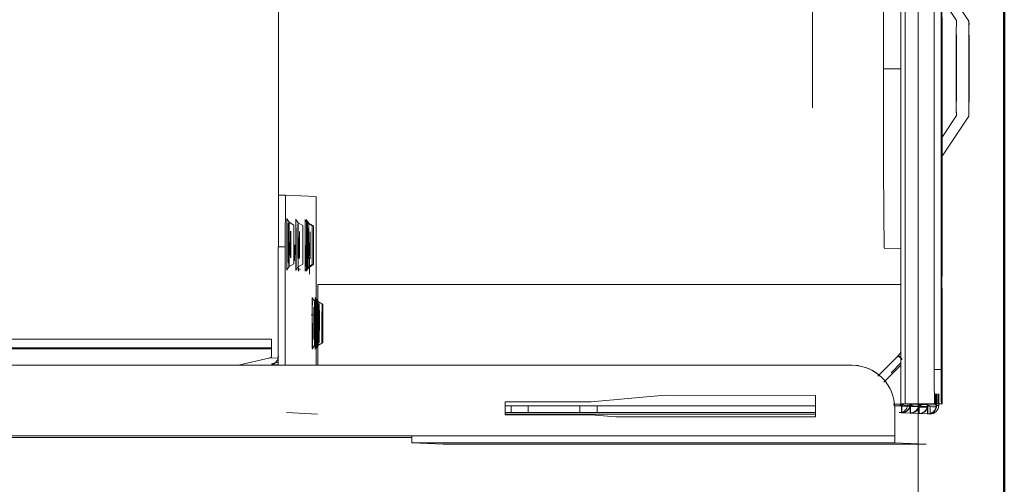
# Model space of a CAD drawing. Header units: millimetres. Extents: x 25873 to 52219, y 4748 to 39565.
# Tile 122 of 133: x 40189 to 40303, y 36689 to 36743. Entities that reach past the tile are written whole.
import ezdxf

# ---------------------------------------------------------------- set-up
doc = ezdxf.new("R2010")
doc.units = ezdxf.units.MM
doc.linetypes.add('ADSK_Осевая', pattern=[700, 500, -100, 0, -100])
doc.linetypes.add('ADSK_Скрыто', pattern=[300, 150, -150])
for name, color, linetype, lineweight in [('A-DETL-____-HDLN', 90, 'ADSK_Скрыто', 9), ('A-WALL-____-MCUT', 113, 'Continuous', 50), ('A-WALL-____-OTLN', 113, 'Continuous', 20), ('G-XREF-____-OTLN', 8, 'Continuous', 9), ('I-FURN-____-MCUT', 30, 'Continuous', 9), ('I-FURN-____-OTLN', 30, 'Continuous', 20), ('P-PIPE-____-CNTR', 3, 'ADSK_Осевая', 20)]:
    doc.layers.add(name, color=color, linetype=linetype, lineweight=lineweight)

# ---------------------------------------------------------------- blocks, each defined once
blk = doc.blocks.new('Прямая форма - V line-609324-В_Этаж 01_Отопление')
at = {"layer": 'A-WALL-____-MCUT', "color": 253}
blk.add_line((0, -400), (3619.95, -400), dxfattribs=at)
blk = doc.blocks.new('Прямая форма - SW - 003-609325-В_Этаж 01_Отопление')
blk.add_blockref('Прямая форма - V line-609324-В_Этаж 01_Отопление', (0, 0))
blk = doc.blocks.new('Прямая форма - V line-609776-В_Этаж 01_Отопление')
at = {"layer": 'I-FURN-____-MCUT', "color": 53}
for p, q in [((0, -3600), (0, 0)), ((-10, -10), (-10, -3600))]:
    blk.add_line(p, q, dxfattribs=at)
blk = doc.blocks.new('Прямая форма - FU - 052-609777-В_Этаж 01_Отопление')
blk.add_blockref('Прямая форма - V line-609776-В_Этаж 01_Отопление', (0, 0))
blk = doc.blocks.new('V line_ifc_RVT-1-В_Этаж 01_Отопление')
at = {"layer": 'A-WALL-____-OTLN', "color": 9, "lineweight": 20, "rotation": 270}
blk.add_blockref('Прямая форма - SW - 003-609325-В_Этаж 01_Отопление', (40703.24, 38587.58), dxfattribs=at)
at = {"layer": 'I-FURN-____-OTLN', "color": 9, "lineweight": 20}
blk.add_blockref('Прямая форма - FU - 052-609777-В_Этаж 01_Отопление', (40303.24, 38587.58), dxfattribs=at)
blk = doc.blocks.new('City Class FR - City Class F_iam-V81-В_Этаж 01_Отопление')
at = {"layer": 'A-DETL-____-HDLN'}
for p, q in [((172.77, 33.1), (172.76, 33.07)), ((157.54, -37.64), (157.54, -37.59))]:
    blk.add_line(p, q, dxfattribs=at)
at = {"layer": 'A-DETL-____-HDLN', "flags": 128}
for points in [[(163.02, -36.51), (163, -36.51), (162.97, -36.51), (162.94, -36.51), (162.9, -36.51), (162.86, -36.51), (162.81, -36.51), (162.76, -36.5)], [(163.01, -36.35), (162.98, -36.35), (162.95, -36.35), (162.91, -36.35), (162.86, -36.35)]]:
    blk.add_lwpolyline(points, dxfattribs=at)
at = {"layer": 'A-DETL-____-HDLN'}
for centre, start_param, end_param in [((169.18, -34.07), 3.150557, 3.490411), ((169.18, -34.07), 2.792279, 3.138605), ((169.18, -34.15), 3.150557, 3.490411), ((169.18, -34.15), 2.792279, 3.138605), ((169.18, -34.15), 5.933871, 6.274221), ((169.18, -34.07), 0.002988, 0.348818), ((169.18, -34.07), 5.933871, 6.274221), ((169.18, -34.15), 0.002988, 0.348818), ((160.13, -35.16), 2.792279, 3.138605), ((160.13, -35.16), 3.150557, 3.490411), ((160.13, -35.32), 3.150557, 3.490411), ((160.13, -35.32), 2.792279, 3.138605), ((160.13, -35.32), 5.933871, 6.274221), ((160.13, -35.32), 0.002988, 0.348818), ((160.13, -35.16), 5.933871, 6.274221), ((160.13, -35.16), 0.002988, 0.348818), ((169.16, -34.48), 2.792279, 3.138605), ((169.16, -34.48), 3.150557, 3.490411), ((169.16, -34.48), 5.933871, 6.274221), ((169.16, -34.48), 0.002988, 0.348818), ((160.08, -36.4), 2.792279, 3.138605), ((160.08, -36.4), 3.150557, 3.490411), ((160.08, -36.4), 0.002988, 0.348818), ((160.08, -36.4), 5.933871, 6.274221), ((160.03, -37.44), 2.792279, 3.138605), ((160.03, -37.44), 3.150557, 3.490411), ((160.03, -37.44), 0.002988, 0.348818), ((160.03, -37.44), 5.933871, 6.274221)]:
    blk.add_ellipse(centre, major_axis=(1.55, 0), ratio=0.005175, start_param=start_param, end_param=end_param, dxfattribs=at)
at = {"layer": 'G-XREF-____-OTLN'}
for p, q in [((134, 41.19), (129.18, 37.96)), ((149.66, 38.11), (145, 41.21)), ((133.93, 39.74), (131.29, 37.97)), ((147.42, 38.11), (144.93, 39.76)), ((174.35, 38.06), (39.36, 37.77)), ((159.35, 38.14), (139.35, 38.09)), ((178.35, 38.19), (164.98, 38.16)), ((164.98, 38.16), (178.35, 38.19)), ((174.35, 38.06), (174.35, 37.26)), ((178.53, 37.8), (177.18, 37.8)), ((178.36, 37.69), (177.18, 37.69)), ((178.35, 38.19), (178.35, 38.09)), ((178.35, 37.29), (178.35, 38.09)), ((178.52, 37.54), (178.53, 37.79)), ((174.35, 37.26), (39.36, 36.97)), ((177.18, 37.53), (178.52, 37.54)), ((178.52, 37.49), (177.18, 37.49)), ((178.51, 37.49), (177.18, 37.49)), ((177.18, 37.38), (178.36, 37.39)), ((177.18, 37.29), (178.36, 37.29)), ((178.35, 37.29), (178.36, 37.39)), ((178.36, 37.29), (178.36, 33.9)), ((178.47, 36.53), (178.51, 37.49)), ((178.73, 36.8), (179.53, 36.8)), ((179.53, 36.8), (179.52, 36.54)), ((178.38, 34.51), (178.42, 35.47)), ((178.42, 35.52), (178.47, 36.48)), ((178.63, 34.52), (178.67, 35.48)), ((178.67, 35.53), (178.72, 36.49)), ((178.67, 35.48), (178.67, 34.51)), ((178.72, 36.49), (178.72, 35.52)), ((179.47, 35.49), (179.43, 34.52)), ((179.52, 36.5), (179.47, 35.53)), ((183.03, 36.32), (182.87, 32.7)), ((183.15, -19.68), (183.03, 36.32)), ((183.03, 36.32), (183.15, -19.68)), ((178.58, 33.51), (178.62, 34.48)), ((178.62, 34.48), (178.63, 33.5)), ((179.42, 34.48), (179.38, 33.51)), ((39.37, 33.6), (178.36, 33.9)), ((39.37, 33.1), (178.37, 33.4)), ((178.37, 33.4), (39.37, 33.1)), ((139.53, 33.32), (139.53, 31.28)), ((160.33, 33.36), (160.34, 31.43)), ((164.68, -34.23), (164.54, 33.37)), ((173.61, 33.39), (174.76, 32.25)), ((175.83, 31.43), (173.86, 33.39)), ((178.38, 33.4), (178.38, 32.49)), ((178.58, 33.47), (178.57, 33.2)), ((178.57, 32.57), (178.57, 33.2)), ((179.38, 33.47), (179.37, 33.2)), ((172.77, 33.1), (172.76, 33.07)), ((172.76, 33.07), (172.89, 32.95)), ((172.89, 32.95), (172.76, 33.07)), ((172.89, 32.98), (172.77, 33.1)), ((172.89, 32.95), (175.13, 30.72)), ((175.13, 30.72), (172.89, 32.95)), ((179.37, 32.69), (178.87, 32.69)), ((182.07, 32.7), (179.37, 32.69)), ((182.19, -23.3), (182.07, 32.7)), ((182.87, 32.7), (182.99, -23.3)), ((89.49, 31.17), (139.53, 31.28)), ((173.88, 27.92), (173.88, 27.92)), ((173.88, 27.68), (174.51, -261.41)), ((177.42, 6.06), (177.39, 23.49)), ((177.39, 23.49), (179.89, 23.49)), ((178.64, -1.8), (178.59, 23.49)), ((179.39, 23.49), (179.44, -1.79)), ((179.64, -12.51), (179.56, 23.49)), ((179.64, -12.51), (179.56, 23.49)), ((179.89, 23.49), (179.94, 0.35)), ((178.19, -2.51), (177.42, 6.06)), ((179.94, 0.35), (179.69, -2.51)), ((178.65, -3.82), (178.64, -1.81)), ((179.44, -1.81), (178.64, -1.81)), ((179.44, -1.81), (179.45, -3.82)), ((178.21, -12.51), (178.19, -2.51)), ((179.69, -2.51), (179.71, -12.51)), ((178.66, -9.82), (178.65, -3.82)), ((178.65, -3.82), (179.45, -3.82)), ((179.45, -3.82), (179.46, -9.82)), ((178.66, -11.81), (178.66, -9.82)), ((178.66, -9.82), (179.46, -9.82)), ((179.46, -9.82), (179.46, -11.81)), ((179.71, -12.51), (178.21, -12.51)), ((178.67, -12.51), (178.66, -11.81)), ((178.66, -11.81), (179.46, -11.81)), ((179.46, -11.81), (179.47, -12.51)), ((183.15, -19.68), (182.99, -23.3)), ((182.32, -83.3), (182.19, -23.3)), ((182.36, -23.3), (182.48, -79.68)), ((174.01, -34.21), (164.68, -34.23)), ((166.92, -34.09), (166.6, -34.64)), ((166.94, -33.67), (166.62, -34.22)), ((166.93, -33.75), (166.62, -34.3)), ((168.19, -34.23), (168.19, -35)), ((171.72, -34.63), (171.41, -34.08)), ((171.74, -34.21), (171.42, -33.66)), ((171.74, -34.29), (171.42, -33.74)), ((179.52, -37.84), (179.68, -34.25)), ((154.48, -34.48), (154.32, -38.02)), ((157.89, -34.77), (157.57, -35.32)), ((157.88, -34.92), (157.57, -35.47)), ((174.01, -34.41), (160.49, -34.44)), ((161.56, -35.24), (163.49, -35.23)), ((162.19, -35.23), (163.49, -35.23)), ((162.69, -35.31), (162.37, -34.76)), ((162.69, -35.46), (162.37, -34.91)), ((157.83, -36.01), (157.52, -36.56)), ((162.64, -36.55), (162.32, -36)), ((157.79, -37.04), (157.47, -37.6)), ((157.54, -37.64), (157.54, -37.59)), ((162.59, -37.58), (162.27, -37.03)), ((162.54, -37.58), (162.54, -37.63)), ((154.32, -38.02), (154.32, -38.82)), ((154.32, -38.02), (154.32, -38.82)), ((160.32, -38.04), (174.02, -38.01)), ((160.32, -38.84), (160.32, -38.04)), ((174.02, -38.81), (160.32, -38.84)), ((173.86, -39.6), (173.67, -38.81)), ((173.99, -38.81), (173.95, -39.58)), ((48.72, -39.07), (157.91, -38.84)), ((172.98, -39.6), (171.02, -39.61)), ((171.02, -39.61), (171.48, -247.8)), ((172.48, -247.8), (172.02, -39.61)), ((172.59, -245.27), (172.15, -39.6)), ((173.21, -38.89), (173.17, -39.76)), ((173.17, -39.76), (174.03, -43.44))]:
    blk.add_line(p, q, dxfattribs=at)
at = {"layer": 'G-XREF-____-OTLN', "flags": 128}
for points in [[(178.52, 37.49), (178.6, 37.49), (178.69, 37.48), (178.78, 37.46), (178.87, 37.43), (178.96, 37.39), (179.05, 37.34), (179.13, 37.28), (179.2, 37.22), (179.26, 37.16), (179.32, 37.09), (179.36, 37.03), (179.4, 36.97), (179.43, 36.9), (179.45, 36.85), (179.47, 36.79), (179.49, 36.74), (179.5, 36.69), (179.5, 36.65), (179.51, 36.6), (179.51, 36.57), (179.52, 36.53), (179.52, 36.5)], [(178.42, 35.47), (178.51, 35.47), (178.6, 35.46), (178.69, 35.44), (178.78, 35.41), (178.87, 35.37), (178.96, 35.32), (179.04, 35.27), (179.11, 35.21), (179.17, 35.14), (179.22, 35.08), (179.27, 35.01), (179.31, 34.95), (179.34, 34.89), (179.36, 34.83), (179.38, 34.77), (179.39, 34.72), (179.4, 34.67), (179.41, 34.63), (179.42, 34.59), (179.42, 34.55), (179.42, 34.51), (179.42, 34.48)], [(178.47, 36.48), (178.56, 36.48), (178.64, 36.47), (178.74, 36.45), (178.83, 36.42), (178.92, 36.38), (179, 36.33), (179.08, 36.28), (179.15, 36.21), (179.22, 36.15), (179.27, 36.09), (179.31, 36.02), (179.35, 35.96), (179.38, 35.89), (179.41, 35.84), (179.42, 35.78), (179.44, 35.73), (179.45, 35.68), (179.46, 35.64), (179.46, 35.6), (179.47, 35.56), (179.47, 35.52), (179.47, 35.49)], [(178.38, 34.47), (178.46, 34.46), (178.55, 34.45), (178.64, 34.43), (178.73, 34.4), (178.82, 34.36), (178.91, 34.31), (178.99, 34.26), (179.06, 34.2), (179.12, 34.13), (179.18, 34.07), (179.22, 34), (179.26, 33.94), (179.29, 33.88), (179.31, 33.82), (179.33, 33.76), (179.35, 33.71), (179.36, 33.66), (179.37, 33.62), (179.37, 33.58), (179.38, 33.54), (179.38, 33.5), (179.38, 33.47)], [(172.35, 33.39), (172.42, 33.35), (172.49, 33.3), (172.55, 33.26), (172.61, 33.21), (172.68, 33.16), (172.73, 33.1), (172.76, 33.07)], [(166.62, -34.22), (166.25, -34.47), (166.23, -34.47)], [(171.74, -34.21), (172.11, -34.46), (172.13, -34.46)], [(157.57, -35.32), (157.2, -35.56), (157.18, -35.57)], [(162.69, -35.31), (163.06, -35.55), (163.09, -35.55)], [(166.6, -34.64), (166.23, -34.89), (166.21, -34.89)], [(166.62, -34.3), (166.25, -34.55), (166.23, -34.55)], [(171.72, -34.63), (172.09, -34.87), (172.12, -34.87)], [(171.74, -34.29), (172.11, -34.54), (172.13, -34.54)], [(157.57, -35.47), (157.2, -35.72), (157.17, -35.72)], [(162.69, -35.46), (163.06, -35.71), (163.08, -35.71)], [(163.02, -36.51), (163, -36.51), (162.97, -36.51), (162.94, -36.51), (162.9, -36.51), (162.86, -36.51), (162.81, -36.51), (162.76, -36.5)], [(163.01, -36.35), (162.98, -36.35), (162.95, -36.35), (162.91, -36.35), (162.86, -36.35)], [(157.47, -37.6), (157.1, -37.84), (157.08, -37.84)], [(157.52, -36.56), (157.15, -36.81), (157.13, -36.81)], [(162.59, -37.58), (162.96, -37.83), (162.98, -37.83)], [(162.64, -36.55), (163.01, -36.79), (163.03, -36.8)]]:
    blk.add_lwpolyline(points, dxfattribs=at)
at = {"layer": 'G-XREF-____-OTLN'}
for centre, major_axis, ratio, start_param, end_param in [((139.5, 41.2), (5.5, 0.01), 0.005175, 3.141345, 6.282937), ((139.5, 41.2), (5.5, 0.01), 0.005175, 2.748646, 3.133855), ((139.5, 41.2), (5.5, 0.01), 0.005175, 0.786618, 2.355947), ((139.5, 41.2), (5.5, 0.01), 0.005175, 0.007759, 0.392451), ((139.43, 39.75), (5.5, 0.01), 0.005175, 3.141345, 6.282937), ((139.43, 39.75), (5.5, 0.01), 0.005175, 2.748646, 3.133855), ((139.43, 39.75), (5.5, 0.01), 0.005175, 0.786618, 2.355947), ((139.43, 39.75), (5.5, 0.01), 0.005175, 0.007759, 0.392451), ((139.35, 38.06), (6.5, 0.01), 0.005175, 1.570548, 4.712141), ((159.35, 38.1), (6.5, 0.01), 0.005175, 4.712141, 7.853734), ((174.35, 38.08), (4, 0.01), 0.005175, 4.712141, 6.282937), ((178.36, 37.19), (-0.002, 1), 0.000248, 5.240673, 6.283185), ((178.53, 36.79), (-0.999, 0.046), 0.999987, 3.189473, 4.760269), ((174.35, 37.28), (4, 0.01), 0.005175, 4.712141, 6.282937), ((178.36, 37.19), (0, 0.2), 0.000248, 5.240673, 6.283185), ((178.52, 36.49), (-0.999, 0.046), 0.999987, 3.189473, 4.760269), ((178.18, 36.66), (0.408, 0.817), 0.406332, 0.200707, 0.206545), ((178.18, 36.7), (0.405, 0.818), 0.410153, 4.707192, 6.479346), ((178.52, 36.54), (-0.999, 0.046), 0.999987, 3.189473, 4.760269), ((178.18, 36.66), (0.408, 0.817), 0.406332, 4.717576, 6.483395), ((178.52, 36.49), (-0.2, 0.009), 0.999987, 3.974871, 4.760269), ((178.52, 36.54), (1, 0.002), 0.005175, 4.712141, 6.282937), ((178.53, 36.79), (1, 0.002), 0.005175, 0, 0.78515), ((178.09, 34.68), (0.405, 0.818), 0.410153, 4.707192, 6.479346), ((178.43, 34.52), (-0.999, 0.046), 0.999987, 3.189473, 4.760269), ((178.42, 34.47), (-0.999, 0.046), 0.999987, 3.189473, 4.760269), ((178.09, 34.64), (0.408, 0.817), 0.406332, 0.200707, 0.206545), ((178.09, 34.64), (0.408, 0.817), 0.406332, 4.717576, 6.483395), ((178.14, 35.69), (0.405, 0.818), 0.410153, 4.707192, 6.479346), ((178.47, 35.53), (-0.999, 0.046), 0.999987, 3.189473, 4.760269), ((178.47, 35.48), (-0.999, 0.046), 0.999987, 3.189473, 4.760269), ((178.14, 35.65), (0.408, 0.817), 0.406332, 0.200707, 0.206545), ((178.14, 35.65), (0.408, 0.817), 0.406332, 4.717576, 6.483395), ((178.47, 35.48), (-0.2, 0.009), 0.999987, 3.974871, 4.760269), ((178.47, 35.53), (1, 0.002), 0.005175, 4.712141, 6.282937), ((178.47, 35.48), (1, 0.002), 0.005175, 0.000024, 1.570548), ((178.52, 36.49), (1, 0.002), 0.005175, 0.000024, 1.570548), ((178.05, 33.67), (0.405, 0.818), 0.410153, 4.745079, 6.479346), ((178.38, 33.51), (-0.999, 0.046), 0.999987, 3.189473, 4.760269), ((178.04, 33.63), (0.408, 0.817), 0.406332, 4.797222, 6.483395), ((178.38, 33.47), (-0.999, 0.046), 0.999987, 3.189473, 4.760269), ((178.42, 34.47), (-0.2, 0.009), 0.999987, 3.974871, 4.760269), ((178.42, 34.47), (1, 0.002), 0.005175, 0.000024, 1.570548), ((178.43, 34.52), (1, 0.002), 0.005175, 4.712141, 6.282937), ((173.47, 33.78), (0.706, 0.709), 0.003484, 3.141593, 4.320185), ((173.47, 33.81), (0.706, 0.709), 0.003484, 1.955331, 3.137758), ((178.37, 33.2), (-0.999, 0.046), 0.999987, 3.390831, 4.760269), ((178.36, 34.4), (-0.002, 1), 0.000248, 2.09908, 3.141593), ((178.37, 33.2), (-0.2, 0.009), 0.999987, 3.189473, 4.760269), ((178.38, 33.47), (-0.2, 0.009), 0.999987, 3.189473, 4.760269), ((178.38, 33.51), (1, 0.002), 0.005175, 4.712141, 6.282937), ((178.38, 33.47), (0.2, 0), 0.005175, 0, 1.570548), ((178.38, 33.47), (1, 0.002), 0.005175, 0.000024, 1.570548), ((178.37, 33.2), (-0.999, 0.046), 0.999987, 3.189473, 3.390831), ((178.88, 27.69), (-4.99, 0.23), 0.999987, 4.760267, 6.331065), ((182.07, 32.7), (0.8, 0.002), 0.005175, 4.712141, 6.282937), ((139.54, 31.39), (20.8, 0.05), 0.005175, 4.712141, 6.282937), ((178.88, 27.69), (-4.99, 0.23), 0.999987, 5.545666, 6.283185), ((182.19, -23.3), (0.8, 0.002), 0.005175, 4.712141, 6.282937), ((169.18, -34.22), (2.56, 0.01), 0.005175, 1.570548, 3.138605), ((169.18, -34.22), (2.56, 0.01), 0.005175, 3.141345, 4.712141), ((169.16, -34.08), (2.24, 0), 0.005175, 0.002988, 3.138605), ((169.16, -34.08), (2.24, 0), 0.005175, 3.150557, 6.274221), ((169.18, -33.75), (2.24, 0), 0.005175, 0.002988, 3.138605), ((169.18, -33.75), (2.24, 0), 0.005175, 3.150557, 6.274221), ((169.18, -33.67), (2.24, 0), 0.005175, 0.002988, 3.138605), ((169.18, -33.67), (2.24, 0), 0.005175, 3.150557, 6.274221), ((169.18, -34.07), (1.55, 0), 0.005175, 0.002988, 3.138605), ((169.18, -34.07), (1.55, 0), 0.005175, 3.150557, 6.274221), ((169.18, -34.15), (1.55, 0), 0.005175, 0.002988, 3.138605), ((169.18, -34.15), (1.55, 0), 0.005175, 3.150557, 6.274221), ((169.18, -34.22), (2.56, 0.01), 0.005175, 0.002988, 1.570548), ((169.18, -34.22), (2.56, 0.01), 0.005175, 4.712141, 6.282937), ((160.48, -34.47), (6, 0.01), 0.005175, 1.570548, 3.020085), ((160.13, -35.31), (2.56, 0.01), 0.005175, 1.570548, 3.138605), ((160.13, -35.31), (2.56, 0.01), 0.005175, 3.141345, 4.712141), ((160.13, -34.92), (2.24, 0), 0.005175, 0.002988, 3.138605), ((160.13, -34.92), (2.24, 0), 0.005175, 3.150557, 6.274221), ((160.13, -34.76), (2.24, 0), 0.005175, 0.002988, 3.138605), ((160.13, -34.76), (2.24, 0), 0.005175, 3.150557, 6.274221), ((160.13, -35.16), (1.55, 0), 0.005175, 0.002988, 3.138605), ((160.13, -35.16), (1.55, 0), 0.005175, 3.150557, 6.274221), ((160.13, -35.32), (1.55, 0), 0.005175, 3.150557, 6.274221), ((160.13, -35.32), (1.55, 0), 0.005175, 0.002988, 3.138605), ((160.13, -35.31), (2.56, 0.01), 0.005175, 0.002988, 1.570548), ((160.13, -35.31), (2.56, 0.01), 0.005175, 4.712141, 6.282937), ((169.16, -34.88), (2.99, 0.01), 0.005175, 2.355947, 3.141345), ((169.16, -34.88), (2.99, 0.01), 0.005175, 3.141345, 4.712141), ((169.18, -34.47), (2.99, 0.01), 0.005175, 1.570548, 3.141345), ((169.18, -34.47), (2.99, 0.01), 0.005175, 3.141345, 4.712141), ((169.18, -34.55), (2.99, 0.01), 0.005175, 1.570548, 3.141345), ((169.18, -34.55), (2.99, 0.01), 0.005175, 3.141345, 4.712141), ((169.16, -34.63), (2.56, 0.01), 0.005175, 1.570548, 3.138605), ((169.16, -34.63), (2.56, 0.01), 0.005175, 3.141345, 4.712141), ((169.18, -34.3), (2.56, 0.01), 0.005175, 1.570548, 3.138605), ((169.18, -34.3), (2.56, 0.01), 0.005175, 3.141345, 4.712141), ((169.18, -34.7), (1.87, 0), 0.005175, 1.570548, 3.138605), ((169.18, -34.7), (1.87, 0), 0.005175, 3.141345, 4.712141), ((169.18, -34.62), (1.87, 0), 0.005175, 1.570548, 3.138605), ((169.18, -34.62), (1.87, 0), 0.005175, 3.141345, 4.712141), ((169.16, -34.48), (1.55, 0), 0.005175, 0.002988, 3.138605), ((169.16, -34.48), (1.55, 0), 0.005175, 3.150557, 6.274221), ((169.16, -34.63), (2.56, 0.01), 0.005175, 0.002988, 1.570548), ((169.16, -34.63), (2.56, 0.01), 0.005175, 4.712141, 6.282937), ((169.16, -34.88), (2.99, 0.01), 0.005175, 4.712141, 7.853734), ((169.18, -34.3), (2.56, 0.01), 0.005175, 0.002988, 1.570548), ((169.18, -34.3), (2.56, 0.01), 0.005175, 4.712141, 6.282937), ((169.18, -34.47), (2.99, 0.01), 0.005175, 4.712141, 7.853734), ((169.18, -34.55), (2.99, 0.01), 0.005175, 4.712141, 7.853734), ((169.18, -34.62), (1.87, 0), 0.005175, 4.712141, 6.282937), ((169.18, -34.62), (1.87, 0), 0.005175, 0.002988, 1.570548), ((169.18, -34.7), (1.87, 0), 0.005175, 0.002988, 1.570548), ((169.18, -34.7), (1.87, 0), 0.005175, 4.712141, 6.282937), ((160.13, -35.72), (2.99, 0.01), 0.005175, 2.355947, 3.141345), ((160.13, -35.72), (2.99, 0.01), 0.005175, 3.141345, 4.712141), ((160.13, -35.56), (2.99, 0.01), 0.005175, 1.570548, 3.141345), ((160.13, -35.56), (2.99, 0.01), 0.005175, 3.141345, 4.712141), ((160.13, -35.47), (2.56, 0.01), 0.005175, 1.570548, 3.138605), ((160.13, -35.47), (2.56, 0.01), 0.005175, 3.141345, 4.712141), ((160.08, -36), (2.24, 0), 0.005175, 0.002988, 3.138605), ((160.08, -36), (2.24, 0), 0.005175, 3.150557, 6.274221), ((160.08, -36.4), (1.55, 0), 0.005175, 0.002988, 3.138605), ((160.08, -36.4), (1.55, 0), 0.005175, 3.150557, 6.274221), ((160.13, -35.47), (2.56, 0.01), 0.005175, 0.002988, 1.570548), ((160.13, -35.47), (2.56, 0.01), 0.005175, 4.712141, 6.282937), ((160.13, -35.56), (2.99, 0.01), 0.005175, 4.712141, 7.853734), ((160.13, -35.72), (2.99, 0.01), 0.005175, 4.712141, 7.853734), ((160.13, -36.52), (2.99, 0.01), 0.005175, 0.019868, 0.360448), ((160.13, -36.52), (2.99, 0.01), 0.005175, 5.919186, 6.262822), ((160.08, -36.8), (2.99, 0.01), 0.005175, 1.570548, 4.712141), ((160.03, -37.59), (2.56, 0.01), 0.005175, 1.570548, 3.138605), ((160.03, -37.59), (2.56, 0.01), 0.005175, 3.141345, 4.712141), ((160.08, -36.55), (2.56, 0.01), 0.005175, 1.570548, 3.138605), ((160.08, -36.55), (2.56, 0.01), 0.005175, 3.141345, 4.712141), ((160.04, -37.59), (2.5, 0.01), 0.005175, 0, 3.141345), ((160.04, -37.64), (2.5, 0.01), 0.005175, 3.141593, 6.282937), ((160.03, -37.04), (2.24, 0), 0.005175, 0.002988, 3.138605), ((160.03, -37.04), (2.24, 0), 0.005175, 3.150557, 6.274221), ((160.03, -37.44), (1.55, 0), 0.005175, 0.002988, 3.138605), ((160.03, -37.44), (1.55, 0), 0.005175, 3.150557, 6.274221), ((160.05, -37.38), (1.55, 0), 0.005175, 0, 3.141345), ((160.05, -37.38), (1.55, 0), 0.005175, 3.141593, 6.282937), ((160.03, -37.59), (2.56, 0.01), 0.005175, 0.002988, 1.570548), ((160.03, -37.59), (2.56, 0.01), 0.005175, 4.712141, 6.282937), ((160.08, -36.55), (2.56, 0.01), 0.005175, 0.002988, 1.570548), ((160.08, -36.55), (2.56, 0.01), 0.005175, 4.712141, 6.282937), ((160.08, -36.8), (2.99, 0.01), 0.005175, 6.282937, 7.853734), ((160.08, -36.8), (2.99, 0.01), 0.005175, 4.712141, 6.282937), ((160.08, -36.95), (1.87, 0), 0.005175, 0.002988, 1.570548), ((160.08, -36.95), (1.87, 0), 0.005175, 4.712141, 6.282937), ((160.32, -38), (6, 0.01), 0.005175, 3.141593, 4.712141), ((160.32, -38.8), (6, 0.01), 0.005175, 3.141593, 4.712141), ((160.03, -37.84), (2.99, 0.01), 0.005175, 1.570548, 4.712141), ((160.03, -37.84), (2.99, 0.01), 0.005175, 0.78515, 1.570548), ((160.03, -37.84), (2.99, 0.01), 0.005175, 4.712141, 6.282937), ((172.98, -39.8), (-0.999, 0.046), 0.999987, 3.416365, 4.744272), ((172.98, -39.8), (-0.2, 0.009), 0.999987, 3.416365, 4.760269)]:
    blk.add_ellipse(centre, major_axis=major_axis, ratio=ratio, start_param=start_param, end_param=end_param, dxfattribs=at)
blk = doc.blocks.new('City Class FR - City Class 25 FR-V82-В_Этаж 01_Отопление')
blk.add_blockref('City Class FR - City Class F_iam-V81-В_Этаж 01_Отопление', (0, 0))
blk = doc.blocks.new('ADSK_Полипропилен_Муфта с накидной гайкой - 32 x 1_-V115-В_Этаж 01_Отопление')
at = {"layer": 'A-DETL-____-HDLN', "color": 170}
for p, q in [((40180.86, 36790.38), (40164.7, 36790.41)), ((40173.92, 36789.87), (40173.91, 36789.87)), ((40160.46, 36788.67), (40149.01, 36777.26)), ((40196.5, 36777.16), (40185.09, 36788.61)), ((40185.09, 36788.61), (40185.18, 36788.61)), ((40185.18, 36788.61), (40196.58, 36777.16)), ((40162.43, 36786.95), (40150.53, 36775.1)), ((40180.97, 36787.64), (40164.18, 36787.67)), ((40194.57, 36775.01), (40182.73, 36786.91)), ((40182.81, 36786.9), (40194.66, 36775)), ((40196.58, 36777.16), (40196.5, 36777.16)), ((40149.8, 36773.35), (40149.76, 36756.56)), ((40195.26, 36756.46), (40195.3, 36773.25)), ((40195.38, 36773.25), (40195.34, 36756.46)), ((40147.24, 36773.03), (40147.21, 36756.87)), ((40198.21, 36756.76), (40198.24, 36772.92)), ((40198.24, 36772.92), (40198.33, 36772.92)), ((40198.33, 36772.92), (40198.29, 36756.75)), ((40150.48, 36754.8), (40162.33, 36742.9)), ((40182.63, 36742.86), (40194.53, 36754.71)), ((40194.61, 36754.7), (40182.71, 36742.86)), ((40148.95, 36752.63), (40160.36, 36741.18)), ((40184.99, 36741.12), (40196.44, 36752.53)), ((40196.53, 36752.52), (40185.07, 36741.12)), ((40196.44, 36752.53), (40196.53, 36752.52)), ((40164.08, 36742.17), (40180.87, 36742.14)), ((40164.59, 36739.41), (40180.75, 36739.38)), ((40171.52, 36739.92), (40171.53, 36739.92))]:
    blk.add_line(p, q, dxfattribs=at)
for centre, major_axis, start_param, end_param in [((40172.72, 36764.9), (1.28, 26.72), 0.352619, 0.524193), ((40172.81, 36764.89), (1.28, 26.72), 0.352619, 0.438406), ((40172.72, 36764.9), (1.28, 26.72), 5.850406, 6.02198), ((40172.71, 36764.9), (1.2, 24.97), 0.045707, 3.1873), ((40172.81, 36764.89), (1.28, 26.72), 0.445602, 0.524193), ((40172.72, 36764.9), (1.2, 24.97), 0.045707, 0.359747), ((40172.71, 36764.9), (1.2, 24.97), 3.1873, 6.328892), ((40172.72, 36764.9), (1.2, 24.97), 6.01402, 6.328892), ((40172.68, 36764.9), (1.12, 23.47), 0.045707, 0.149727), ((40172.68, 36764.9), (1.12, 23.47), 6.224873, 6.328892), ((40172.53, 36764.91), (1.16, 24.22), 0.399272, 0.47754), ((40172.53, 36764.91), (1.16, 24.22), 5.897059, 5.975328), ((40172.68, 36764.9), (1.12, 23.47), 5.551821, 5.75429), ((40172.72, 36764.9), (1.2, 24.97), 0.780259, 1.405189), ((40172.68, 36764.9), (1.12, 23.47), 0.640886, 0.7702), ((40172.72, 36764.9), (1.2, 24.97), 4.964903, 5.598015), ((40172.53, 36764.91), (0.8, 16.63), 0.045707, 3.1873), ((40172.53, 36764.91), (0.8, 16.63), 3.1873, 6.328892), ((40172.61, 36764.9), (0.8, 16.63), 0.569306, 2.401902), ((40172.72, 36764.9), (1.28, 26.72), 1.138017, 1.309591), ((40172.72, 36764.9), (1.28, 26.72), 5.065008, 5.236582), ((40172.81, 36764.89), (1.28, 26.72), 5.065008, 5.236582), ((40172.53, 36764.91), (1.16, 24.22), 1.18467, 1.262939), ((40172.53, 36764.91), (1.16, 24.22), 5.111661, 5.189929), ((40172.61, 36764.9), (1.16, 24.22), 5.111661, 5.189929), ((40172.72, 36764.9), (1.2, 24.97), 1.827776, 2.452922), ((40172.72, 36764.9), (1.2, 24.97), 3.918003, 4.55133), ((40172.72, 36764.9), (1.28, 26.72), 1.923416, 2.09499), ((40172.53, 36764.91), (1.16, 24.22), 1.970068, 2.048337), ((40172.53, 36764.91), (1.16, 24.22), 4.326263, 4.404531), ((40172.61, 36764.9), (1.16, 24.22), 4.326263, 4.404531), ((40172.72, 36764.9), (1.28, 26.72), 4.27961, 4.451184), ((40172.81, 36764.89), (1.28, 26.72), 4.27961, 4.451184), ((40172.68, 36764.9), (1.12, 23.47), 3.760961, 3.965144), ((40172.68, 36764.9), (1.12, 23.47), 2.460076, 2.593062), ((40172.53, 36764.91), (1.16, 24.22), 2.755467, 2.833735), ((40172.53, 36764.91), (1.16, 24.22), 3.540865, 3.619133), ((40172.72, 36764.9), (1.28, 26.72), 2.708814, 2.880388), ((40172.68, 36764.9), (1.12, 23.47), 3.081325, 3.1873), ((40172.68, 36764.9), (1.12, 23.47), 3.1873, 3.293275), ((40172.72, 36764.9), (1.28, 26.72), 3.494212, 3.665786), ((40172.81, 36764.89), (1.28, 26.72), 3.494212, 3.665786), ((40172.72, 36764.9), (1.2, 24.97), 2.9255, 3.1873)]:
    blk.add_ellipse(centre, major_axis=major_axis, ratio=0.999987, start_param=start_param, end_param=end_param, dxfattribs=at)

msp = doc.modelspace()

# ---------------------------------------------------------------- linework, layer by layer
at = {"layer": 'P-PIPE-____-CNTR', "color": 5}
msp.add_line((40281, 36732.89), (40281, 36796.89), dxfattribs=at)

# ---------------------------------------------------------------- block references
at = {"lineweight": 9}
msp.add_blockref('V line_ifc_RVT-1-В_Этаж 01_Отопление', (0, 0), dxfattribs=at)
at = {"layer": 'A-DETL-____-HDLN', "rotation": 269.8755786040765}
msp.add_blockref('City Class FR - City Class 25 FR-V82-В_Этаж 01_Отопление', (40258.24, 36877.02), dxfattribs=at)
at = {"layer": 'A-DETL-____-HDLN', "color": 170}
msp.add_blockref('ADSK_Полипропилен_Муфта с накидной гайкой - 32 x 1_-V115-В_Этаж 01_Отопление', (0, 0), dxfattribs=at)

doc.saveas('drawing.dxf')
